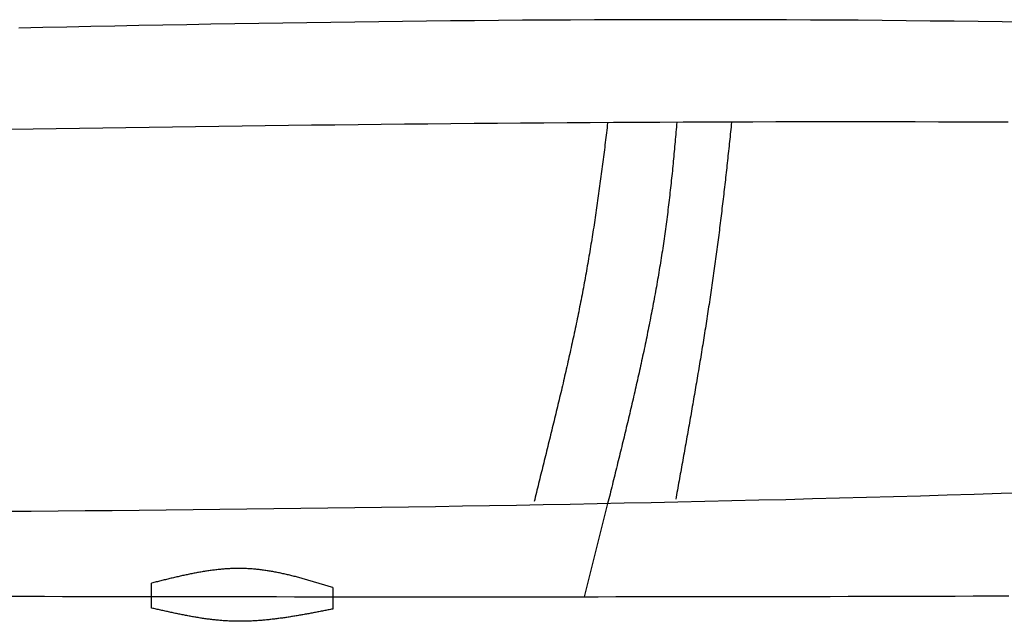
# Model space of a CAD drawing. Extents: x 715 to 7297, y 117 to 5860.
# Tile 54 of 95: x 3414 to 4004, y 845 to 1205. Entities that reach past the tile are written whole.
import ezdxf

# ---------------------------------------------------------------- set-up
doc = ezdxf.new("R2010")
doc.units = 0
doc.layers.add('8', color=1, linetype='CONTINUOUS')

msp = doc.modelspace()

# ---------------------------------------------------------------- linework, layer by layer
at = {"layer": '8'}
msp.add_line((3766.625, 915.307), (3752.638, 859.526), dxfattribs=at)
for points in [[(3493.247, 852.691), (3493.247, 867.671)], [(3601.806, 865.047), (3601.806, 852.111)]]:
    msp.add_lwpolyline(points, dxfattribs=at)
for points in [[(4017.52, 1203.92, 0), (4003.15, 1204.14, 0), (3988.78, 1204.34, 0), (3974.4, 1204.53, 0), (3960.03, 1204.7, 0), (3945.65, 1204.86, 0), (3931.28, 1204.99, 0), (3916.9, 1205.11, 0), (3902.53, 1205.22, 0), (3888.15, 1205.3, 0), (3873.78, 1205.37, 0), (3859.4, 1205.42, 0), (3845.03, 1205.46, 0), (3830.65, 1205.48, 0), (3816.27, 1205.49, 0), (3801.9, 1205.48, 0), (3787.52, 1205.46, 0), (3773.14, 1205.42, 0), (3758.77, 1205.36, 0), (3744.39, 1205.3, 0), (3730.01, 1205.21, 0), (3715.63, 1205.12, 0), (3701.25, 1205.01, 0), (3686.88, 1204.89, 0), (3672.5, 1204.75, 0), (3658.12, 1204.6, 0), (3643.74, 1204.44, 0), (3629.36, 1204.27, 0), (3614.98, 1204.09, 0), (3600.6, 1203.89, 0), (3586.22, 1203.68, 0), (3571.85, 1203.47, 0), (3557.47, 1203.24, 0), (3543.09, 1203, 0), (3528.71, 1202.75, 0), (3514.33, 1202.48, 0), (3499.95, 1202.21, 0), (3485.57, 1201.93, 0), (3471.19, 1201.64, 0), (3456.81, 1201.34, 0), (3442.42, 1201.04, 0), (3428.04, 1200.72, 0), (3413.66, 1200.4, 0)], [(4006.66, 1144, 0), (3992.74, 1144.06, 0), (3978.83, 1144.1, 0), (3964.91, 1144.14, 0), (3951, 1144.17, 0), (3937.09, 1144.18, 0), (3923.17, 1144.2, 0), (3909.26, 1144.2, 0), (3895.34, 1144.19, 0), (3881.43, 1144.17, 0), (3867.51, 1144.15, 0), (3853.6, 1144.12, 0), (3839.68, 1144.08, 0), (3825.77, 1144.03, 0), (3811.85, 1143.98, 0), (3797.94, 1143.92, 0), (3784.02, 1143.85, 0), (3770.11, 1143.77, 0), (3756.19, 1143.69, 0), (3742.27, 1143.6, 0), (3728.36, 1143.5, 0), (3714.44, 1143.4, 0), (3700.53, 1143.28, 0), (3686.61, 1143.17, 0), (3672.69, 1143.04, 0), (3658.78, 1142.91, 0), (3644.86, 1142.78, 0), (3630.94, 1142.63, 0), (3617.03, 1142.49, 0), (3603.11, 1142.33, 0), (3589.19, 1142.17, 0), (3575.28, 1142.01, 0), (3561.36, 1141.84, 0), (3547.44, 1141.66, 0), (3533.53, 1141.48, 0), (3519.61, 1141.3, 0), (3505.69, 1141.11, 0), (3491.77, 1140.91, 0), (3477.86, 1140.71, 0), (3463.94, 1140.51, 0), (3450.02, 1140.3, 0), (3436.11, 1140.09, 0), (3422.19, 1139.87, 0), (3408.27, 1139.65, 0)], [(3766.6, 1143.55, 0), (3766.43, 1142.09, 0), (3766.26, 1140.64, 0), (3766.09, 1139.19, 0), (3765.91, 1137.73, 0), (3765.74, 1136.28, 0), (3765.57, 1134.82, 0), (3765.39, 1133.37, 0), (3765.21, 1131.91, 0), (3765.03, 1130.46, 0), (3764.85, 1129, 0), (3764.67, 1127.55, 0), (3764.49, 1126.1, 0), (3764.31, 1124.64, 0), (3764.13, 1123.19, 0), (3763.94, 1121.73, 0), (3763.76, 1120.28, 0), (3763.57, 1118.82, 0), (3763.38, 1117.37, 0), (3763.19, 1115.91, 0), (3763, 1114.46, 0), (3762.81, 1113, 0), (3762.62, 1111.55, 0), (3762.42, 1110.09, 0), (3762.23, 1108.64, 0), (3762.03, 1107.19, 0), (3761.83, 1105.73, 0), (3761.63, 1104.28, 0), (3761.43, 1102.82, 0), (3761.23, 1101.37, 0), (3761.03, 1099.92, 0), (3760.82, 1098.46, 0), (3760.62, 1097.01, 0), (3760.41, 1095.55, 0), (3760.2, 1094.1, 0), (3759.99, 1092.65, 0), (3759.78, 1091.19, 0), (3759.56, 1089.74, 0), (3759.35, 1088.29, 0), (3759.13, 1086.84, 0), (3758.91, 1085.38, 0), (3758.69, 1083.93, 0), (3758.47, 1082.48, 0), (3758.25, 1081.03, 0), (3758.02, 1079.58, 0), (3757.8, 1078.12, 0), (3757.57, 1076.67, 0), (3757.34, 1075.22, 0), (3757.11, 1073.77, 0), (3756.87, 1072.32, 0), (3756.64, 1070.87, 0), (3756.4, 1069.42, 0), (3756.16, 1067.97, 0), (3755.92, 1066.52, 0), (3755.68, 1065.07, 0), (3755.43, 1063.62, 0), (3755.19, 1062.17, 0), (3754.94, 1060.72, 0), (3754.69, 1059.28, 0), (3754.44, 1057.83, 0), (3754.18, 1056.38, 0), (3753.93, 1054.93, 0), (3753.67, 1053.49, 0), (3753.41, 1052.04, 0), (3753.15, 1050.59, 0), (3752.88, 1049.15, 0), (3752.62, 1047.7, 0), (3752.35, 1046.26, 0), (3752.08, 1044.81, 0), (3751.81, 1043.37, 0), (3751.53, 1041.93, 0), (3751.26, 1040.48, 0), (3750.98, 1039.04, 0), (3750.7, 1037.6, 0), (3750.42, 1036.15, 0), (3750.13, 1034.71, 0), (3749.84, 1033.27, 0), (3749.56, 1031.83, 0), (3749.27, 1030.39, 0), (3748.97, 1028.95, 0), (3748.68, 1027.51, 0), (3748.39, 1026.07, 0), (3748.09, 1024.63, 0), (3747.79, 1023.2, 0), (3747.49, 1021.76, 0), (3747.19, 1020.32, 0), (3746.88, 1018.89, 0), (3746.58, 1017.45, 0), (3746.27, 1016.02, 0), (3745.96, 1014.58, 0), (3745.65, 1013.15, 0), (3745.34, 1011.72, 0), (3745.03, 1010.28, 0), (3744.71, 1008.85, 0), (3744.4, 1007.42, 0), (3744.08, 1005.99, 0), (3743.76, 1004.56, 0), (3743.44, 1003.13, 0), (3743.12, 1001.71, 0), (3742.8, 1000.28, 0), (3742.48, 998.853, 0), (3742.16, 997.427, 0), (3741.83, 996.003, 0), (3741.5, 994.579, 0), (3741.18, 993.156, 0), (3740.85, 991.733, 0), (3740.52, 990.312, 0), (3740.19, 988.891, 0), (3739.86, 987.472, 0), (3739.53, 986.053, 0), (3739.2, 984.635, 0), (3738.86, 983.218, 0), (3738.53, 981.802, 0), (3738.19, 980.387, 0), (3737.86, 978.972, 0), (3737.52, 977.559, 0), (3737.18, 976.147, 0), (3736.85, 974.736, 0), (3736.51, 973.325, 0), (3736.17, 971.916, 0), (3735.83, 970.508, 0), (3735.49, 969.1, 0), (3735.15, 967.694, 0), (3734.81, 966.289, 0), (3734.47, 964.885, 0), (3734.13, 963.482, 0), (3733.79, 962.08, 0), (3733.45, 960.679, 0), (3733.11, 959.279, 0), (3732.76, 957.881, 0), (3732.42, 956.483, 0), (3732.08, 955.087, 0), (3731.74, 953.692, 0), (3731.39, 952.298, 0), (3731.05, 950.905, 0), (3730.71, 949.513, 0), (3730.37, 948.123, 0), (3730.02, 946.734, 0), (3729.68, 945.346, 0), (3729.34, 943.96, 0), (3729, 942.574, 0), (3728.65, 941.19, 0), (3728.31, 939.807, 0), (3727.97, 938.426, 0), (3727.63, 937.046, 0), (3727.29, 935.667, 0), (3726.95, 934.29, 0), (3726.61, 932.913, 0), (3726.27, 931.539, 0), (3725.93, 930.165, 0), (3725.59, 928.793, 0), (3725.25, 927.423, 0), (3724.91, 926.054, 0), (3724.57, 924.686, 0), (3724.24, 923.32, 0), (3723.9, 921.955, 0), (3723.56, 920.592, 0), (3723.23, 919.23, 0), (3722.89, 917.869, 0), (3722.56, 916.51, 0)], [(3808.04, 1143.96, 0), (3807.93, 1142.5, 0), (3807.81, 1141.04, 0), (3807.69, 1139.59, 0), (3807.56, 1138.13, 0), (3807.44, 1136.67, 0), (3807.31, 1135.21, 0), (3807.19, 1133.75, 0), (3807.06, 1132.29, 0), (3806.93, 1130.83, 0), (3806.8, 1129.38, 0), (3806.67, 1127.92, 0), (3806.53, 1126.46, 0), (3806.4, 1125, 0), (3806.26, 1123.55, 0), (3806.12, 1122.09, 0), (3805.98, 1120.63, 0), (3805.84, 1119.18, 0), (3805.7, 1117.72, 0), (3805.55, 1116.27, 0), (3805.41, 1114.81, 0), (3805.26, 1113.36, 0), (3805.11, 1111.9, 0), (3804.95, 1110.45, 0), (3804.8, 1108.99, 0), (3804.64, 1107.54, 0), (3804.49, 1106.09, 0), (3804.33, 1104.63, 0), (3804.17, 1103.18, 0), (3804, 1101.73, 0), (3803.84, 1100.27, 0), (3803.67, 1098.82, 0), (3803.5, 1097.37, 0), (3803.33, 1095.92, 0), (3803.15, 1094.47, 0), (3802.98, 1093.02, 0), (3802.8, 1091.57, 0), (3802.62, 1090.12, 0), (3802.43, 1088.67, 0), (3802.25, 1087.22, 0), (3802.06, 1085.77, 0), (3801.87, 1084.32, 0), (3801.68, 1082.87, 0), (3801.49, 1081.42, 0), (3801.29, 1079.97, 0), (3801.09, 1078.53, 0), (3800.89, 1077.08, 0), (3800.68, 1075.63, 0), (3800.48, 1074.19, 0), (3800.27, 1072.74, 0), (3800.06, 1071.3, 0), (3799.84, 1069.85, 0), (3799.63, 1068.41, 0), (3799.41, 1066.96, 0), (3799.18, 1065.52, 0), (3798.96, 1064.07, 0), (3798.73, 1062.63, 0), (3798.5, 1061.19, 0), (3798.27, 1059.75, 0), (3798.04, 1058.3, 0), (3797.8, 1056.86, 0), (3797.56, 1055.42, 0), (3797.32, 1053.98, 0), (3797.08, 1052.54, 0), (3796.83, 1051.1, 0), (3796.58, 1049.66, 0), (3796.33, 1048.22, 0), (3796.08, 1046.78, 0), (3795.83, 1045.34, 0), (3795.57, 1043.9, 0), (3795.31, 1042.46, 0), (3795.05, 1041.02, 0), (3794.79, 1039.59, 0), (3794.52, 1038.15, 0), (3794.26, 1036.71, 0), (3793.99, 1035.28, 0), (3793.72, 1033.84, 0), (3793.44, 1032.4, 0), (3793.17, 1030.97, 0), (3792.89, 1029.53, 0), (3792.61, 1028.1, 0), (3792.33, 1026.66, 0), (3792.05, 1025.23, 0), (3791.77, 1023.79, 0), (3791.48, 1022.36, 0), (3791.19, 1020.92, 0), (3790.9, 1019.49, 0), (3790.61, 1018.06, 0), (3790.32, 1016.62, 0), (3790.02, 1015.19, 0), (3789.73, 1013.76, 0), (3789.43, 1012.33, 0), (3789.13, 1010.89, 0), (3788.83, 1009.46, 0), (3788.52, 1008.03, 0), (3788.22, 1006.6, 0), (3787.91, 1005.17, 0), (3787.61, 1003.74, 0), (3787.3, 1002.31, 0), (3786.99, 1000.87, 0), (3786.68, 999.444, 0), (3786.36, 998.014, 0), (3786.05, 996.584, 0), (3785.73, 995.155, 0), (3785.42, 993.725, 0), (3785.1, 992.296, 0), (3784.78, 990.867, 0), (3784.46, 989.438, 0), (3784.13, 988.009, 0), (3783.81, 986.581, 0), (3783.49, 985.152, 0), (3783.16, 983.724, 0), (3782.83, 982.296, 0), (3782.51, 980.868, 0), (3782.18, 979.44, 0), (3781.85, 978.013, 0), (3781.52, 976.585, 0), (3781.18, 975.158, 0), (3780.85, 973.731, 0), (3780.52, 972.304, 0), (3780.18, 970.877, 0), (3779.84, 969.451, 0), (3779.51, 968.024, 0), (3779.17, 966.598, 0), (3778.83, 965.172, 0), (3778.49, 963.746, 0), (3778.15, 962.32, 0), (3777.81, 960.894, 0), (3777.47, 959.468, 0), (3777.13, 958.042, 0), (3776.78, 956.617, 0), (3776.44, 955.191, 0), (3776.09, 953.766, 0), (3775.75, 952.341, 0), (3775.4, 950.916, 0), (3775.06, 949.491, 0), (3774.71, 948.066, 0), (3774.36, 946.641, 0), (3774.01, 945.216, 0), (3773.67, 943.791, 0), (3773.32, 942.366, 0), (3772.97, 940.942, 0), (3772.62, 939.517, 0), (3772.27, 938.093, 0), (3771.92, 936.668, 0), (3771.56, 935.244, 0), (3771.21, 933.82, 0), (3770.86, 932.396, 0), (3770.51, 930.971, 0), (3770.16, 929.547, 0), (3769.8, 928.123, 0), (3769.45, 926.699, 0), (3769.1, 925.275, 0), (3768.75, 923.851, 0), (3768.39, 922.427, 0), (3768.04, 921.003, 0), (3767.69, 919.579, 0), (3767.33, 918.155, 0), (3766.98, 916.731, 0), (3766.63, 915.307, 0)], [(3840.88, 1143.97, 0), (3840.73, 1142.53, 0), (3840.58, 1141.1, 0), (3840.44, 1139.66, 0), (3840.29, 1138.22, 0), (3840.14, 1136.79, 0), (3839.99, 1135.35, 0), (3839.84, 1133.91, 0), (3839.69, 1132.47, 0), (3839.54, 1131.04, 0), (3839.39, 1129.6, 0), (3839.23, 1128.16, 0), (3839.08, 1126.72, 0), (3838.93, 1125.28, 0), (3838.77, 1123.85, 0), (3838.62, 1122.41, 0), (3838.46, 1120.97, 0), (3838.3, 1119.53, 0), (3838.15, 1118.09, 0), (3837.99, 1116.66, 0), (3837.83, 1115.22, 0), (3837.67, 1113.78, 0), (3837.51, 1112.34, 0), (3837.35, 1110.9, 0), (3837.19, 1109.46, 0), (3837.02, 1108.03, 0), (3836.86, 1106.59, 0), (3836.69, 1105.15, 0), (3836.53, 1103.71, 0), (3836.36, 1102.27, 0), (3836.2, 1100.83, 0), (3836.03, 1099.4, 0), (3835.86, 1097.96, 0), (3835.69, 1096.52, 0), (3835.52, 1095.08, 0), (3835.35, 1093.64, 0), (3835.17, 1092.21, 0), (3835, 1090.77, 0), (3834.83, 1089.33, 0), (3834.65, 1087.89, 0), (3834.47, 1086.45, 0), (3834.3, 1085.02, 0), (3834.12, 1083.58, 0), (3833.94, 1082.14, 0), (3833.76, 1080.7, 0), (3833.58, 1079.27, 0), (3833.4, 1077.83, 0), (3833.21, 1076.39, 0), (3833.03, 1074.95, 0), (3832.84, 1073.52, 0), (3832.65, 1072.08, 0), (3832.47, 1070.64, 0), (3832.28, 1069.21, 0), (3832.09, 1067.77, 0), (3831.9, 1066.33, 0), (3831.7, 1064.9, 0), (3831.51, 1063.46, 0), (3831.32, 1062.03, 0), (3831.12, 1060.59, 0), (3830.92, 1059.15, 0), (3830.72, 1057.72, 0), (3830.52, 1056.28, 0), (3830.32, 1054.85, 0), (3830.12, 1053.41, 0), (3829.92, 1051.98, 0), (3829.71, 1050.54, 0), (3829.51, 1049.11, 0), (3829.3, 1047.68, 0), (3829.1, 1046.24, 0), (3828.89, 1044.81, 0), (3828.68, 1043.38, 0), (3828.47, 1041.94, 0), (3828.26, 1040.51, 0), (3828.04, 1039.08, 0), (3827.83, 1037.64, 0), (3827.61, 1036.21, 0), (3827.4, 1034.78, 0), (3827.18, 1033.35, 0), (3826.96, 1031.92, 0), (3826.75, 1030.49, 0), (3826.53, 1029.06, 0), (3826.31, 1027.63, 0), (3826.08, 1026.2, 0), (3825.86, 1024.77, 0), (3825.64, 1023.34, 0), (3825.41, 1021.91, 0), (3825.19, 1020.48, 0), (3824.96, 1019.06, 0), (3824.74, 1017.63, 0), (3824.51, 1016.2, 0), (3824.28, 1014.78, 0), (3824.05, 1013.35, 0), (3823.82, 1011.92, 0), (3823.59, 1010.5, 0), (3823.36, 1009.07, 0), (3823.13, 1007.65, 0), (3822.9, 1006.23, 0), (3822.66, 1004.8, 0), (3822.43, 1003.38, 0), (3822.2, 1001.96, 0), (3821.96, 1000.54, 0), (3821.73, 999.117, 0), (3821.49, 997.696, 0), (3821.25, 996.276, 0), (3821.01, 994.857, 0), (3820.78, 993.438, 0), (3820.54, 992.02, 0), (3820.3, 990.603, 0), (3820.06, 989.185, 0), (3819.82, 987.769, 0), (3819.58, 986.353, 0), (3819.34, 984.938, 0), (3819.09, 983.524, 0), (3818.85, 982.11, 0), (3818.61, 980.696, 0), (3818.37, 979.284, 0), (3818.12, 977.872, 0), (3817.88, 976.461, 0), (3817.63, 975.05, 0), (3817.39, 973.64, 0), (3817.14, 972.231, 0), (3816.9, 970.823, 0), (3816.65, 969.415, 0), (3816.41, 968.008, 0), (3816.16, 966.602, 0), (3815.91, 965.196, 0), (3815.66, 963.791, 0), (3815.42, 962.387, 0), (3815.17, 960.984, 0), (3814.92, 959.582, 0), (3814.67, 958.18, 0), (3814.43, 956.779, 0), (3814.18, 955.379, 0), (3813.93, 953.98, 0), (3813.68, 952.582, 0), (3813.43, 951.184, 0), (3813.18, 949.788, 0), (3812.93, 948.392, 0), (3812.68, 946.997, 0), (3812.43, 945.603, 0), (3812.18, 944.21, 0), (3811.93, 942.818, 0), (3811.68, 941.426, 0), (3811.43, 940.036, 0), (3811.18, 938.646, 0), (3810.93, 937.258, 0), (3810.68, 935.87, 0), (3810.43, 934.483, 0), (3810.18, 933.098, 0), (3809.93, 931.713, 0), (3809.69, 930.329, 0), (3809.44, 928.946, 0), (3809.19, 927.564, 0), (3808.94, 926.184, 0), (3808.69, 924.804, 0), (3808.44, 923.425, 0), (3808.19, 922.047, 0), (3807.94, 920.671, 0), (3807.69, 919.295, 0), (3807.44, 917.92, 0)], [(4018.64, 921.837, 0), (4002.5, 921.323, 0), (3986.36, 920.824, 0), (3970.23, 920.337, 0), (3954.09, 919.865, 0), (3937.94, 919.405, 0), (3921.8, 918.959, 0), (3905.66, 918.526, 0), (3889.52, 918.106, 0), (3873.38, 917.698, 0), (3857.23, 917.302, 0), (3841.09, 916.919, 0), (3824.94, 916.548, 0), (3808.79, 916.189, 0), (3792.65, 915.842, 0), (3776.5, 915.506, 0), (3760.35, 915.182, 0), (3744.2, 914.869, 0), (3728.05, 914.567, 0), (3711.9, 914.276, 0), (3695.75, 913.996, 0), (3679.6, 913.726, 0), (3663.45, 913.467, 0), (3647.3, 913.217, 0), (3631.15, 912.978, 0), (3614.99, 912.749, 0), (3598.84, 912.529, 0), (3582.68, 912.319, 0), (3566.53, 912.118, 0), (3550.37, 911.927, 0), (3534.22, 911.744, 0), (3518.06, 911.57, 0), (3501.9, 911.405, 0), (3485.75, 911.249, 0), (3469.59, 911.1, 0), (3453.43, 910.96, 0), (3437.27, 910.828, 0), (3421.11, 910.703, 0), (3404.95, 910.587, 0)], [(3601.81, 865.047, 0), (3601.13, 865.255, 0), (3600.45, 865.463, 0), (3599.77, 865.67, 0), (3599.1, 865.878, 0), (3598.42, 866.085, 0), (3597.74, 866.291, 0), (3597.06, 866.498, 0), (3596.39, 866.704, 0), (3595.71, 866.909, 0), (3595.03, 867.114, 0), (3594.35, 867.319, 0), (3593.68, 867.523, 0), (3593, 867.726, 0), (3592.32, 867.928, 0), (3591.64, 868.129, 0), (3590.96, 868.329, 0), (3590.29, 868.529, 0), (3589.61, 868.727, 0), (3588.93, 868.924, 0), (3588.25, 869.121, 0), (3587.57, 869.315, 0), (3586.9, 869.509, 0), (3586.22, 869.701, 0), (3585.54, 869.892, 0), (3584.86, 870.081, 0), (3584.18, 870.269, 0), (3583.51, 870.456, 0), (3582.83, 870.64, 0), (3582.15, 870.823, 0), (3581.47, 871.004, 0), (3580.79, 871.183, 0), (3580.12, 871.361, 0), (3579.44, 871.536, 0), (3578.76, 871.71, 0), (3578.08, 871.881, 0), (3577.4, 872.05, 0), (3576.72, 872.217, 0), (3576.04, 872.382, 0), (3575.37, 872.544, 0), (3574.69, 872.704, 0), (3574.01, 872.862, 0), (3573.33, 873.017, 0), (3572.65, 873.169, 0), (3571.97, 873.319, 0), (3571.29, 873.466, 0), (3570.61, 873.611, 0), (3569.93, 873.752, 0), (3569.25, 873.891, 0), (3568.57, 874.027, 0), (3567.89, 874.16, 0), (3567.21, 874.289, 0), (3566.53, 874.416, 0), (3565.85, 874.539, 0), (3565.17, 874.659, 0), (3564.49, 874.776, 0), (3563.81, 874.89, 0), (3563.13, 875, 0), (3562.45, 875.106, 0), (3561.77, 875.209, 0), (3561.09, 875.309, 0), (3560.41, 875.405, 0), (3559.73, 875.497, 0), (3559.05, 875.585, 0), (3558.37, 875.669, 0), (3557.69, 875.75, 0), (3557.01, 875.826, 0), (3556.33, 875.899, 0), (3555.65, 875.967, 0), (3554.96, 876.031, 0), (3554.28, 876.091, 0), (3553.6, 876.147, 0), (3552.92, 876.198, 0), (3552.24, 876.245, 0), (3551.55, 876.287, 0), (3550.87, 876.325, 0), (3550.19, 876.359, 0), (3549.51, 876.387, 0), (3548.83, 876.411, 0), (3548.14, 876.43, 0), (3547.46, 876.445, 0), (3546.78, 876.455, 0), (3546.09, 876.46, 0), (3545.41, 876.46, 0), (3544.73, 876.457, 0), (3544.04, 876.448, 0), (3543.36, 876.436, 0), (3542.68, 876.419, 0), (3541.99, 876.397, 0), (3541.31, 876.372, 0), (3540.62, 876.342, 0), (3539.94, 876.308, 0), (3539.26, 876.271, 0), (3538.57, 876.229, 0), (3537.89, 876.183, 0), (3537.2, 876.134, 0), (3536.52, 876.08, 0), (3535.83, 876.023, 0), (3535.15, 875.963, 0), (3534.46, 875.898, 0), (3533.78, 875.831, 0), (3533.09, 875.759, 0), (3532.41, 875.685, 0), (3531.72, 875.606, 0), (3531.04, 875.525, 0), (3530.35, 875.44, 0), (3529.67, 875.352, 0), (3528.98, 875.261, 0), (3528.29, 875.167, 0), (3527.61, 875.07, 0), (3526.92, 874.97, 0), (3526.24, 874.867, 0), (3525.55, 874.761, 0), (3524.86, 874.652, 0), (3524.18, 874.541, 0), (3523.49, 874.427, 0), (3522.81, 874.31, 0), (3522.12, 874.191, 0), (3521.43, 874.069, 0), (3520.75, 873.945, 0), (3520.06, 873.819, 0), (3519.37, 873.69, 0), (3518.69, 873.559, 0), (3518, 873.426, 0), (3517.31, 873.291, 0), (3516.63, 873.153, 0), (3515.94, 873.014, 0), (3515.25, 872.872, 0), (3514.56, 872.729, 0), (3513.88, 872.584, 0), (3513.19, 872.437, 0), (3512.5, 872.288, 0), (3511.82, 872.138, 0), (3511.13, 871.986, 0), (3510.44, 871.833, 0), (3509.75, 871.678, 0), (3509.07, 871.522, 0), (3508.38, 871.364, 0), (3507.69, 871.205, 0), (3507, 871.045, 0), (3506.32, 870.883, 0), (3505.63, 870.721, 0), (3504.94, 870.557, 0), (3504.25, 870.393, 0), (3503.56, 870.227, 0), (3502.88, 870.061, 0), (3502.19, 869.893, 0), (3501.5, 869.725, 0), (3500.81, 869.557, 0), (3500.13, 869.387, 0), (3499.44, 869.217, 0), (3498.75, 869.047, 0), (3498.06, 868.876, 0), (3497.37, 868.704, 0), (3496.69, 868.533, 0), (3496, 868.361, 0), (3495.31, 868.188, 0), (3494.62, 868.016, 0), (3493.93, 867.843, 0), (3493.25, 867.671, 0)], [(3407.75, 859.79, 0), (3418.43, 859.768, 0), (3429.12, 859.746, 0), (3439.8, 859.726, 0), (3450.49, 859.706, 0), (3461.18, 859.687, 0), (3471.87, 859.669, 0), (3482.56, 859.652, 0), (3493.26, 859.636, 0), (3503.95, 859.62, 0), (3514.65, 859.606, 0), (3525.34, 859.592, 0), (3536.04, 859.579, 0), (3546.74, 859.567, 0), (3557.44, 859.557, 0), (3568.14, 859.546, 0), (3578.84, 859.537, 0), (3589.54, 859.529, 0), (3600.24, 859.522, 0), (3610.95, 859.516, 0), (3621.65, 859.51, 0), (3632.36, 859.506, 0), (3643.06, 859.503, 0), (3653.77, 859.5, 0), (3664.47, 859.499, 0), (3675.18, 859.498, 0), (3685.89, 859.499, 0), (3696.6, 859.501, 0), (3707.31, 859.503, 0), (3718.01, 859.507, 0), (3728.72, 859.512, 0), (3739.43, 859.518, 0), (3750.14, 859.525, 0), (3760.85, 859.533, 0), (3771.56, 859.542, 0), (3782.27, 859.552, 0), (3792.98, 859.563, 0), (3803.69, 859.576, 0), (3814.4, 859.589, 0), (3825.1, 859.604, 0), (3835.81, 859.619, 0), (3846.52, 859.636, 0), (3857.23, 859.653, 0), (3867.94, 859.672, 0), (3878.65, 859.692, 0), (3889.36, 859.713, 0), (3900.07, 859.734, 0), (3910.78, 859.757, 0), (3921.49, 859.781, 0), (3932.2, 859.806, 0), (3942.91, 859.831, 0), (3953.62, 859.858, 0), (3964.32, 859.886, 0), (3975.03, 859.914, 0), (3985.74, 859.944, 0), (3996.45, 859.974, 0), (4007.16, 860.005, 0)], [(3601.81, 852.111, 0), (3601.12, 851.976, 0), (3600.43, 851.841, 0), (3599.75, 851.705, 0), (3599.06, 851.57, 0), (3598.38, 851.435, 0), (3597.69, 851.301, 0), (3597, 851.166, 0), (3596.32, 851.032, 0), (3595.63, 850.898, 0), (3594.95, 850.765, 0), (3594.26, 850.632, 0), (3593.57, 850.499, 0), (3592.89, 850.367, 0), (3592.2, 850.236, 0), (3591.52, 850.105, 0), (3590.83, 849.974, 0), (3590.15, 849.844, 0), (3589.46, 849.715, 0), (3588.77, 849.587, 0), (3588.09, 849.46, 0), (3587.4, 849.333, 0), (3586.72, 849.207, 0), (3586.03, 849.082, 0), (3585.34, 848.958, 0), (3584.66, 848.835, 0), (3583.97, 848.713, 0), (3583.29, 848.592, 0), (3582.6, 848.472, 0), (3581.92, 848.353, 0), (3581.23, 848.236, 0), (3580.55, 848.119, 0), (3579.86, 848.004, 0), (3579.17, 847.891, 0), (3578.49, 847.778, 0), (3577.8, 847.667, 0), (3577.12, 847.558, 0), (3576.43, 847.449, 0), (3575.75, 847.343, 0), (3575.06, 847.238, 0), (3574.38, 847.134, 0), (3573.69, 847.032, 0), (3573.01, 846.932, 0), (3572.32, 846.834, 0), (3571.64, 846.737, 0), (3570.95, 846.642, 0), (3570.27, 846.549, 0), (3569.58, 846.458, 0), (3568.9, 846.369, 0), (3568.21, 846.281, 0), (3567.53, 846.196, 0), (3566.84, 846.113, 0), (3566.16, 846.031, 0), (3565.47, 845.952, 0), (3564.79, 845.875, 0), (3564.1, 845.801, 0), (3563.42, 845.728, 0), (3562.73, 845.658, 0), (3562.05, 845.59, 0), (3561.37, 845.524, 0), (3560.68, 845.461, 0), (3560, 845.401, 0), (3559.31, 845.342, 0), (3558.63, 845.287, 0), (3557.94, 845.234, 0), (3557.26, 845.183, 0), (3556.58, 845.135, 0), (3555.89, 845.09, 0), (3555.21, 845.048, 0), (3554.53, 845.008, 0), (3553.84, 844.971, 0), (3553.16, 844.937, 0), (3552.47, 844.906, 0), (3551.79, 844.878, 0), (3551.11, 844.853, 0), (3550.42, 844.831, 0), (3549.74, 844.812, 0), (3549.06, 844.796, 0), (3548.37, 844.783, 0), (3547.69, 844.773, 0), (3547.01, 844.767, 0), (3546.33, 844.763, 0), (3545.64, 844.763, 0), (3544.96, 844.767, 0), (3544.28, 844.774, 0), (3543.59, 844.784, 0), (3542.91, 844.798, 0), (3542.23, 844.815, 0), (3541.55, 844.836, 0), (3540.86, 844.86, 0), (3540.18, 844.888, 0), (3539.5, 844.92, 0), (3538.82, 844.955, 0), (3538.14, 844.993, 0), (3537.45, 845.036, 0), (3536.77, 845.081, 0), (3536.09, 845.13, 0), (3535.41, 845.182, 0), (3534.73, 845.238, 0), (3534.05, 845.296, 0), (3533.37, 845.358, 0), (3532.68, 845.423, 0), (3532, 845.491, 0), (3531.32, 845.562, 0), (3530.64, 845.636, 0), (3529.96, 845.713, 0), (3529.28, 845.792, 0), (3528.6, 845.875, 0), (3527.92, 845.96, 0), (3527.24, 846.048, 0), (3526.55, 846.138, 0), (3525.87, 846.231, 0), (3525.19, 846.327, 0), (3524.51, 846.425, 0), (3523.83, 846.525, 0), (3523.15, 846.628, 0), (3522.47, 846.733, 0), (3521.79, 846.84, 0), (3521.11, 846.95, 0), (3520.43, 847.062, 0), (3519.75, 847.175, 0), (3519.07, 847.291, 0), (3518.39, 847.409, 0), (3517.71, 847.529, 0), (3517.03, 847.651, 0), (3516.35, 847.774, 0), (3515.67, 847.899, 0), (3514.99, 848.026, 0), (3514.31, 848.155, 0), (3513.63, 848.285, 0), (3512.95, 848.417, 0), (3512.27, 848.551, 0), (3511.59, 848.686, 0), (3510.91, 848.822, 0), (3510.23, 848.96, 0), (3509.55, 849.098, 0), (3508.87, 849.239, 0), (3508.19, 849.38, 0), (3507.51, 849.523, 0), (3506.83, 849.666, 0), (3506.15, 849.811, 0), (3505.47, 849.957, 0), (3504.8, 850.104, 0), (3504.12, 850.251, 0), (3503.44, 850.4, 0), (3502.76, 850.549, 0), (3502.08, 850.699, 0), (3501.4, 850.85, 0), (3500.72, 851.001, 0), (3500.04, 851.153, 0), (3499.36, 851.305, 0), (3498.68, 851.458, 0), (3498, 851.611, 0), (3497.32, 851.765, 0), (3496.64, 851.919, 0), (3495.96, 852.073, 0), (3495.28, 852.227, 0), (3494.61, 852.382, 0), (3493.93, 852.537, 0), (3493.25, 852.691, 0)]]:
    msp.add_polyline3d(points, dxfattribs=at)

doc.saveas('drawing.dxf')
